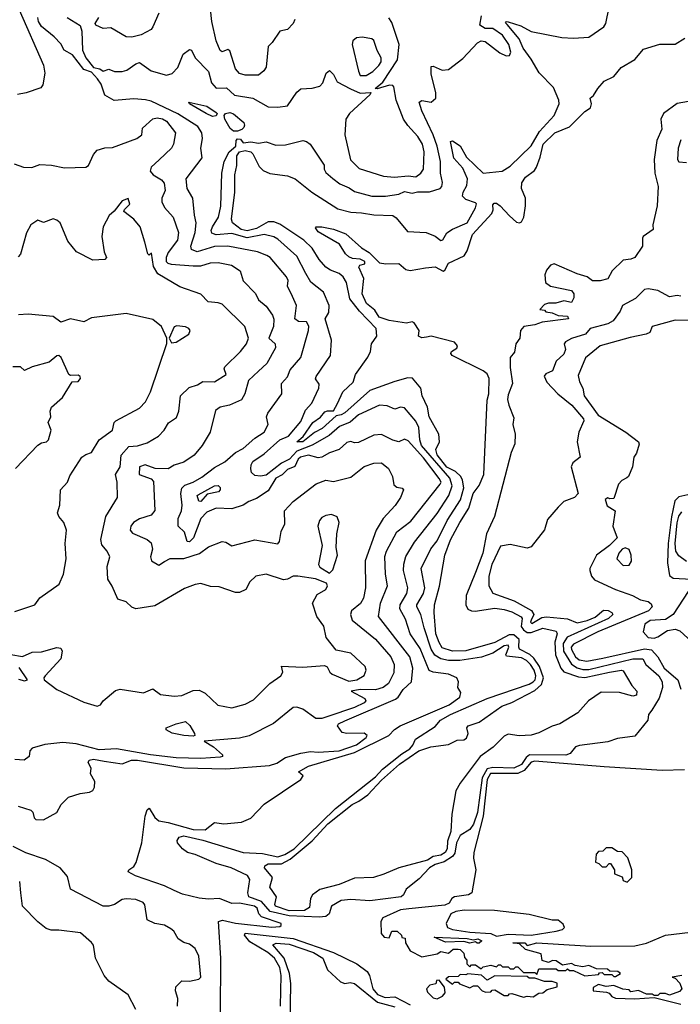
# Model space of a CAD drawing. Extents: x 1552033 to 1694788, y 811965 to 917215.
# Tile 189 of 256: x 1637771 to 1641212, y 854054 to 859184. Entities that reach past the tile are written whole.
import ezdxf

# ---------------------------------------------------------------- set-up
doc = ezdxf.new("R2010")
doc.units = 0

msp = doc.modelspace()

# ---------------------------------------------------------------- linework, layer by layer
at = {"layer": '0CON20XD'}
for points in [[(1639204.6, 859185.4), (1639195.6, 859165), (1639165, 859133.5), (1639125, 859124.3), (1639085.3, 859064.7), (1639064.3, 859045), (1639055, 858936.7), (1639043, 858917), (1639015, 858894.5), (1638945, 858894.7), (1638915, 858903.6), (1638895, 858928.9), (1638865, 859022.2), (1638855, 859029.4), (1638825, 859016), (1638815, 859024.2), (1638794.1, 859074.1), (1638772.1, 859175), (1638757.3, 859305)], [(1637767.6, 859235), (1637895, 858948), (1637901.1, 858905), (1637891.5, 858845), (1637881.3, 858828.7), (1637805, 858802.5), (1637760, 858795)], [(1638495, 859218.8), (1638465, 859147.5), (1638455, 859132.9), (1638403.8, 859105), (1638355, 859092.4), (1638325.2, 859095.2), (1638245, 859142.5), (1638205, 859137.5), (1638168, 859155), (1638163.5, 859165), (1638183.5, 859195)], [(1639365, 854512.3), (1639331.2, 854508.8), (1639175, 854515.3), (1639075, 854538.1), (1639029.9, 854589.9), (1638964.8, 854615), (1638959.3, 854635), (1638970, 854705), (1638958, 854725), (1638872.7, 854765), (1638795, 854788.1), (1638685, 854835.1), (1638645, 854846.1), (1638618.3, 854865), (1638593.4, 854895), (1638591.9, 854908.1), (1638601.8, 854925), (1638625, 854933), (1638725, 854908.9), (1638935, 854844.8), (1639035, 854839.9), (1639115, 854823.6), (1639151.5, 854835), (1639200, 854865), (1639415, 855073.8), (1639625, 855239.9), (1639660.2, 855279.8), (1639760.8, 855359.2), (1639802.8, 855385), (1639819.3, 855405), (1639832, 855435), (1639935, 855501.8), (1639962.2, 855535), (1640015.5, 855565), (1640205, 855646.8), (1640425, 855721.7), (1640446.1, 855733.9), (1640455.8, 855745), (1640459.5, 855765), (1640450.6, 855795), (1640431.6, 855825), (1640411.6, 855845), (1640385, 855859.1), (1640307.4, 855867.4), (1640302.9, 855875), (1640317.9, 855915), (1640315, 855925.8), (1640295, 855922.8), (1640236.1, 855883.9), (1640176.8, 855863.2), (1640063.7, 855846.3), (1640005, 855846.3), (1639963.7, 855853.7), (1639932.9, 855872.9), (1639914.2, 855904.2), (1639877.3, 856015), (1639861.2, 856085), (1639840, 856125), (1639839.5, 856135), (1639873.5, 856195), (1639881.3, 856225), (1639861.6, 856325), (1639913.1, 856426.9), (1639945, 856468.5), (1639998.1, 856575), (1640066.7, 856683.3), (1640084, 856745), (1640077.9, 856785), (1640068.1, 856805), (1640040.5, 856830.5), (1639995, 856852.6), (1639945, 856917.7), (1639937.8, 856945), (1639957.7, 856985), (1639954.4, 857025), (1639903.5, 857115), (1639894.6, 857165), (1639866.7, 857225), (1639859.6, 857265), (1639817, 857317), (1639792.1, 857317.9), (1639725, 857299.4), (1639595, 857252.2), (1639465, 857136.7), (1639445, 857125.7), (1639419, 857121), (1639345.9, 857055), (1639306, 857034), (1639245, 856984.6), (1639213.9, 856985), (1639247.2, 857012.8), (1639298.4, 857085), (1639337.1, 857112.9), (1639359.5, 857140.5), (1639375, 857146.8), (1639405, 857146.6), (1639426, 857184), (1639454.7, 857245.3), (1639507.1, 857295), (1639520, 857335), (1639584.5, 857425.5), (1639598.6, 857455), (1639604.2, 857495), (1639632, 857535), (1639628.5, 857575), (1639540.3, 857665), (1639490.6, 857730.6), (1639472.4, 857815), (1639455, 857844.6), (1639435, 857861.4), (1639389, 857879), (1639366.2, 857895), (1639331.2, 857935), (1639294, 857994), (1639251.6, 858035), (1639125, 858118.2), (1639095, 858131.8), (1639065, 858131), (1639005, 858096.8), (1638955, 858083.8), (1638925, 858090.8), (1638879.2, 858125), (1638873.6, 858145), (1638891.1, 858285), (1638890.6, 858375), (1638901.3, 858425), (1638902.4, 858475), (1638915, 858495.3), (1638945, 858503.3), (1638975, 858495.5), (1638985, 858485.3), (1639018.5, 858418.5), (1639038.2, 858398.2), (1639073.5, 858383.5), (1639165, 858370.1), (1639205.4, 858355), (1639292.5, 858285), (1639428.4, 858198.4), (1639495, 858180.5), (1639551.7, 858178.3), (1639615, 858166.6), (1639714.3, 858164.3), (1639732.4, 858152.4), (1639790.5, 858080.5), (1639887.5, 858075), (1639935.7, 858055.7), (1639965, 858033.8), (1639975, 858037.5), (1639995, 858073.3), (1640025, 858093.3), (1640102.5, 858125), (1640145.7, 858204.3), (1640150, 858225), (1640145, 858230), (1640095, 858247.5), (1640077.5, 858265), (1640080, 858285), (1640100.6, 858319.4), (1640104.2, 858355), (1640079.8, 858409.8), (1640032.7, 858462.7), (1640015, 858548.8), (1640025, 858553.3), (1640065, 858527.1), (1640097.9, 858467.9), (1640185, 858383.8), (1640284.5, 858395.5), (1640325, 858421.1), (1640435, 858526.5), (1640478.5, 858601.5), (1640554.1, 858685), (1640581.1, 858745), (1640579.2, 858765), (1640550.9, 858830.9), (1640477.1, 858907.1), (1640435, 858978.9), (1640393.5, 859035), (1640373.2, 859085), (1640309.8, 859159.8), (1640301.8, 859168.2), (1640305.8, 859174.2), (1640315, 859173.6), (1640382.1, 859152.1), (1640435, 859123.1), (1640595, 859091.5), (1640655, 859088.1), (1640735, 859093.1), (1640813.2, 859146.8), (1640824.2, 859165), (1640840.8, 859249.2)], [(1637763.3, 855086.7), (1637829.5, 855065), (1637840, 855055), (1637846.5, 855026.5), (1637855, 855017.1), (1637895, 855016.2), (1637965, 855053.8), (1637986.2, 855095), (1638025, 855133.3), (1638085, 855153.3), (1638135, 855160), (1638151.2, 855168.8), (1638160, 855185), (1638162.5, 855215), (1638140, 855255), (1638143.3, 855285), (1638126.7, 855315), (1638133.3, 855326.7), (1638155, 855331.8), (1638210.7, 855320.7), (1638305, 855306.8), (1638353.5, 855326.5), (1638385, 855327.2), (1638625, 855286.1), (1638845, 855281.8), (1639072.3, 855297.7), (1639109.4, 855310.6), (1639155, 855340), (1639235, 855362.3), (1639285, 855371.5), (1639325, 855368.1), (1639435, 855374.7), (1639525, 855406), (1639575.9, 855445), (1639580.5, 855455), (1639565, 855466.6), (1639474.6, 855464.6), (1639450.8, 855470.8), (1639426.7, 855505), (1639431.4, 855515), (1639465, 855530.9), (1639728.9, 855645), (1639741.9, 855655), (1639768, 855695), (1639810.9, 855735), (1639818.5, 855805), (1639802.9, 855865), (1639640, 856075), (1639650, 856145), (1639686, 856235), (1639676.6, 856295), (1639672.4, 856387.6), (1639681.2, 856415), (1639734.5, 856515.5), (1639809, 856571), (1639961.5, 856765), (1639966.5, 856775), (1639955.6, 856794.4), (1639875, 856902), (1639795, 856990), (1639775, 856998.6), (1639745, 856984.5), (1639715, 856992.7), (1639655, 857022.2), (1639615, 857019.8), (1639535, 856981.8), (1639515, 856980), (1639495, 856986.2), (1639475, 856982), (1639435.7, 856944.3), (1639385, 856928.3), (1639344.8, 856905.2), (1639325, 856902.1), (1639275, 856914.8), (1639232.8, 856905), (1639221.5, 856895), (1639204.2, 856855.8), (1639165, 856840.9), (1639137.9, 856812.1), (1639105, 856796.2), (1639065, 856729.6), (1639005, 856689.2), (1638965, 856674.6), (1638934.4, 856655.6), (1638875, 856636.1), (1638795, 856640), (1638745, 856618.7), (1638714.2, 856585), (1638675.3, 856485), (1638655.8, 856464.2), (1638642.5, 856465), (1638629.3, 856515), (1638596.2, 856546.2), (1638596.6, 856585), (1638613.8, 856625), (1638617.9, 856655), (1638609.6, 856715), (1638616, 856744), (1638631.4, 856758.6), (1638675, 856775.2), (1638719, 856801), (1638785, 856851.4), (1638839.5, 856880.5), (1638895, 856930), (1638935, 856950.4), (1638995, 857003.2), (1639044.6, 857035), (1639065.6, 857075.6), (1639057.1, 857115), (1639063.4, 857135), (1639136.6, 857235), (1639135, 857288.8), (1639166.5, 857323.5), (1639180.1, 857359.9), (1639234.7, 857425), (1639275.2, 857564.8), (1639276.6, 857586.6), (1639265, 857610.4), (1639222.4, 857612.4), (1639203.6, 857625), (1639212.4, 857695), (1639191.5, 857741.5), (1639166.4, 857795), (1639168.9, 857825), (1639160.8, 857845), (1639075, 857944.5), (1639058.6, 857955), (1639010, 857975), (1638855, 858004.1), (1638785, 858001.7), (1638695.3, 857975.3), (1638666.4, 857986.4), (1638662.1, 858005), (1638684.8, 858075), (1638690, 858125), (1638680.8, 858165), (1638673.4, 858255), (1638643.8, 858305), (1638638.5, 858355), (1638721.5, 858465), (1638714.4, 858515), (1638723.8, 858565), (1638720, 858595), (1638698.3, 858628.3), (1638595, 858693.2), (1638455, 858759.3), (1638426.7, 858766.7), (1638365, 858772.1), (1638262.5, 858762.5), (1638215, 858790), (1638195, 858847.5), (1638176, 858876), (1638145, 858911.5), (1638104.1, 858924.1), (1638045, 859001.1), (1638002.2, 859025), (1637985, 859058), (1637950.5, 859095), (1637885, 859149.3), (1637868.3, 859175), (1637864.8, 859195.2)], [(1638018, 859195), (1638085, 859154.3), (1638094.1, 859124.1), (1638097.7, 859025), (1638115, 858985.7), (1638155, 858935.4), (1638188, 858928), (1638205, 858916.7), (1638235, 858926.7), (1638264.3, 858914.3), (1638305, 858914.3), (1638329.1, 858920.9), (1638375, 858954), (1638395, 858960.8), (1638455, 858918.1)], [(1638455, 858918.1), (1638535, 858895.6), (1638565, 858903.1), (1638595, 858934.2), (1638622.2, 859005), (1638655, 859028.1), (1638665, 859025.7), (1638685.4, 858985.4), (1638755, 858914.5), (1638770.4, 858855), (1638795, 858827.3), (1638848.7, 858828.7), (1638890.5, 858790.5), (1638985.6, 858774.4), (1639065, 858730.6), (1639115, 858727.6), (1639165, 858735.6), (1639215, 858806.5), (1639235, 858823.6), (1639295, 858827.5), (1639335, 858837.8), (1639349.1, 858855), (1639366.9, 858905), (1639385, 858919.2), (1639405, 858898), (1639425, 858860.8), (1639493.3, 858823.3), (1639545, 858801.5), (1639600, 858805), (1639596.2, 858795), (1639489.2, 858695), (1639468.9, 858665), (1639463.7, 858583.7), (1639494.1, 858454.1), (1639539.5, 858409.5), (1639665, 858368.3), (1639723.2, 858363.2), (1639795, 858370.4), (1639835, 858365.6), (1639861.2, 858385), (1639874.1, 858405), (1639877.6, 858495), (1639868.4, 858535), (1639845, 858576.1), (1639792, 858632), (1639770.6, 858665), (1639732.3, 858765), (1639719.2, 858835), (1639715, 858841.2), (1639696.4, 858843.6), (1639633.6, 858823.6), (1639622.5, 858825), (1639662.2, 858857.8), (1639739.4, 858975), (1639748.1, 859055), (1639709.6, 859169.6), (1639693.2, 859193.2)], [(1639402.5, 858357.5), (1639438.5, 858328.5), (1639487.4, 858307.4), (1639515, 858288.4), (1639605, 858265.3), (1639675.8, 858264.2), (1639745, 858275.6), (1639775, 858288.5), (1639815, 858280), (1639843.2, 858286.8), (1639905, 858287.2), (1639960.9, 858305), (1639970, 858315), (1639973, 858335), (1639962.2, 858385), (1639963, 858445), (1639945.5, 858525), (1639925, 858583.8), (1639865, 858708.9), (1639850.8, 858755), (1639865, 858763.8), (1639915, 858754.4), (1639938.1, 858775), (1639937.9, 858805), (1639915, 858900), (1639915, 858940), (1639925, 858942.5), (1639971.3, 858921.3), (1640005, 858924.7), (1640078.3, 858981.7), (1640155, 859063.8), (1640175, 859074.6), (1640195, 859070.7), (1640271.8, 859011.9), (1640305, 858995.9), (1640323, 858997), (1640329.3, 859015), (1640319.5, 859055), (1640285, 859102.6), (1640235, 859138.1), (1640195, 859137.9), (1640168.5, 859155), (1640176.5, 859205)], [(1639175, 854540.9), (1639103.9, 854565), (1639099.4, 854575), (1639108, 854615), (1639073.5, 854665), (1639088.4, 854715), (1639045.8, 854765), (1639047.5, 854775), (1639065, 854786.1), (1639134.2, 854785.8), (1639180, 854809.9), (1639293.5, 854906.5), (1639375.2, 854995), (1639502.5, 855095), (1639537.7, 855112.3), (1639584, 855146), (1639655, 855221.7), (1639749.6, 855305), (1639849.1, 855375), (1639912.2, 855395), (1640005, 855407.8), (1640049.9, 855430.1), (1640085, 855431.9), (1640098.5, 855441.5), (1640106.6, 855465), (1640100.6, 855495), (1640106.2, 855505), (1640165, 855524.4), (1640283.1, 855606.9), (1640335, 855626.6), (1640455, 855689.1), (1640489.6, 855720.4), (1640499.8, 855755), (1640478.7, 855815), (1640448.3, 855858.3), (1640427.7, 855877.7), (1640375, 855905.3), (1640370, 855915), (1640373.1, 855955), (1640345, 855979.9), (1640320.7, 855979.3), (1640245, 855939.5), (1640095, 855896.6), (1640025, 855894.6), (1639972.2, 855912.2), (1639955, 855938.9), (1639939.3, 855985), (1639929.7, 856095), (1639931.2, 856135), (1639957.7, 856232.3), (1639984.8, 856395), (1640015, 856474.6), (1640062.7, 856565), (1640110.9, 856639.1), (1640132.5, 856715), (1640163.5, 856756.5), (1640188.6, 856815), (1640205, 857202.5), (1640214.6, 857235), (1640217, 857315), (1640205, 857338.9), (1640185.8, 857355), (1640023.3, 857435), (1640016.8, 857445), (1640019.6, 857455), (1640047.2, 857472.8), (1640051.1, 857485), (1640035, 857504.6), (1639915, 857535.3), (1639890.3, 857529.7), (1639865, 857527.3), (1639848.9, 857535), (1639851.9, 857565), (1639825, 857605.4), (1639815, 857609.3), (1639785, 857603.8), (1639695, 857616.3), (1639643.4, 857635), (1639620.8, 857670.7), (1639577, 857705), (1639554.8, 857755), (1639563.6, 857835), (1639537.5, 857895), (1639543.3, 857905), (1639568.3, 857911.7), (1639568.5, 857925), (1639545, 857937.1), (1639505, 857940), (1639485, 857948.6), (1639468, 857965), (1639436.7, 858015), (1639325, 858078.8), (1639310.9, 858099.1), (1639314.5, 858105.5), (1639345, 858104.5), (1639405, 858092.2), (1639468.9, 858068.9), (1639550.6, 857995), (1639591.3, 857971.3), (1639645, 857917.8), (1639677.9, 857912.1), (1639745, 857914.4), (1639783, 857883), (1639805, 857876.9), (1639885, 857891.7), (1639935, 857896.6), (1639975.9, 857874.1), (1639985, 857878.9), (1640005.3, 857915), (1640085.6, 857954.4), (1640101, 857979), (1640129.4, 858065), (1640230, 858175), (1640236.6, 858193.4), (1640235, 858218.8), (1640242, 858228), (1640255, 858227.5), (1640273.8, 858215), (1640321.5, 858161.5), (1640359.4, 858129.4), (1640375, 858125.4), (1640385, 858130.9), (1640396, 858155), (1640406.2, 858215), (1640404.9, 858255), (1640384.8, 858305.2), (1640386.6, 858333.4), (1640405, 858362.9), (1640451.8, 858398.2), (1640463.5, 858415), (1640482.6, 858467.4), (1640497.2, 858535), (1640558.7, 858595), (1640634.1, 858625.9), (1640714.6, 858705.4), (1640744.4, 858725), (1640749.5, 858745), (1640742.5, 858775), (1640760.2, 858789.8), (1640782.2, 858825), (1640815, 858864.5), (1640865, 858888.5), (1640904.6, 858935), (1640975, 858976.2), (1641019.9, 859030.1), (1641105, 859056.9), (1641185, 859055.8), (1641235, 859088)], [(1639545, 858892.9), (1639575, 858892.9), (1639610, 858915), (1639640.9, 858945), (1639653.5, 858965), (1639654.4, 858985), (1639633.2, 859023.2), (1639615.6, 859075), (1639605, 859084.3), (1639555, 859092.9), (1639525, 859090), (1639506, 859074), (1639503.3, 859055), (1639535.4, 858915.4), (1639545, 858892.9)], [(1638775, 858679.4), (1638742.5, 858695), (1638655.7, 858745), (1638652.5, 858755), (1638745, 858732.7), (1638795, 858701.2), (1638799.6, 858695), (1638795, 858682.6), (1638775, 858679.4)], [(1641255, 858758.7), (1641195, 858747.8), (1641124.5, 858695), (1641109.7, 858665), (1641115, 858613.3), (1641090.5, 858555), (1641075.3, 858455), (1641079.5, 858385), (1641096.2, 858315), (1641090.8, 858215), (1641068.6, 858115), (1641069.7, 858090.3), (1641019.2, 858055), (1641014.2, 858045), (1641014.4, 858005), (1640975.7, 857945), (1640955, 857935.8), (1640915, 857931.2), (1640857.5, 857875), (1640835, 857833.3), (1640795, 857823.8), (1640755, 857824), (1640727.5, 857845), (1640675, 857859.2), (1640555, 857912.5), (1640535, 857906), (1640515, 857880), (1640506, 857855), (1640510, 857815), (1640535, 857796.2), (1640645, 857772.5), (1640657.5, 857755), (1640657.5, 857735), (1640645, 857710), (1640605, 857720), (1640563, 857707), (1640525, 857707.5), (1640505, 857700), (1640480, 857675), (1640505, 857670), (1640511.7, 857661.7), (1640545, 857657.5), (1640575, 857642.5), (1640625, 857640), (1640630, 857625), (1640492.3, 857607.7), (1640455, 857593.6), (1640397.5, 857585), (1640380, 857565), (1640376.2, 857525), (1640355.5, 857494.5), (1640347.6, 857452.4), (1640325.4, 857424.6), (1640325, 857372.5), (1640338.1, 857288.1), (1640315, 857230.5), (1640312.2, 857205), (1640317.9, 857175), (1640345, 857110), (1640340, 857075), (1640351.9, 857025), (1640349.5, 856975), (1640330.7, 856929.3), (1640244.4, 856595), (1640202.1, 856505), (1640183.9, 856405), (1640145, 856304.5), (1640096.4, 856185), (1640094.1, 856135), (1640105, 856112.7), (1640123.7, 856103.7), (1640142.8, 856102.8), (1640245, 856117.6), (1640295, 856111.9), (1640335, 856098.5), (1640382.8, 856072.8), (1640387.7, 856065), (1640383.1, 856023.1), (1640395.5, 856005.5), (1640415, 855992.3), (1640435, 855991.4), (1640495, 856014.4), (1640565, 855997.7), (1640570.3, 855985), (1640558.8, 855941.2), (1640561.5, 855875), (1640589, 855805), (1640605.9, 855785.9), (1640680.8, 855760.8), (1640715, 855757.5), (1640843.1, 855785), (1640905, 855795.2), (1640915, 855791.5), (1640960, 855715), (1640985.4, 855685), (1640984.3, 855665), (1640965, 855659.4), (1640895, 855678.5), (1640798.9, 855681.1), (1640733.9, 855636.1), (1640677.7, 855572.3), (1640585, 855514.9), (1640545, 855503.8), (1640475, 855469.5), (1640435, 855457.2), (1640373.3, 855453.3), (1640315, 855461.6), (1640295, 855452.1), (1640236.5, 855393.5), (1640170.2, 855345), (1640065, 855206.8), (1640043.4, 855166.6), (1640021.7, 855045), (1640015.9, 854955), (1639999.8, 854905), (1639997.2, 854865), (1639987.1, 854845), (1639965, 854831), (1639925, 854824.6), (1639894.6, 854805), (1639745, 854765.3), (1639668.3, 854731.7), (1639614.3, 854715.7), (1639515, 854712), (1639435, 854678.3), (1639335, 854652.3), (1639295.3, 854625), (1639285.8, 854605), (1639280.6, 854559.4), (1639255, 854543.5), (1639175, 854540.9)], [(1638885, 858603.2), (1638866.4, 858616.4), (1638839.4, 858665), (1638835.4, 858685), (1638842.5, 858695), (1638865, 858700.4), (1638884.1, 858694.1), (1638937.6, 858647.6), (1638942.1, 858635), (1638938.2, 858621.8), (1638928.3, 858611.7), (1638905, 858603.6), (1638885, 858603.2)], [(1637742.7, 858432.7), (1637790, 858415), (1637834.2, 858414.2), (1637875, 858429.4), (1637935.7, 858425.7), (1638005, 858412.5), (1638115, 858415.7), (1638129.4, 858425), (1638155, 858482), (1638175, 858504.2), (1638215, 858515.6), (1638255, 858517.5), (1638381.2, 858565), (1638406.2, 858585), (1638410.3, 858619.7), (1638465, 858668.4), (1638487.7, 858672.3), (1638515, 858667.7), (1638535, 858655.2), (1638582.2, 858595), (1638572.5, 858535), (1638562.2, 858515), (1638496.6, 858453.4), (1638455.7, 858415), (1638450, 858395), (1638465.7, 858375.7), (1638509.3, 858349.3), (1638522.6, 858332.6), (1638529.3, 858295), (1638511, 858255), (1638510.4, 858235), (1638525, 858206.2), (1638570, 858155), (1638598.4, 858075), (1638592.8, 858035), (1638545, 857971.5), (1638533, 857945), (1638533.1, 857925), (1638541.8, 857915), (1638559.8, 857909.8), (1638675, 857901.9), (1638715, 857902.2), (1638765, 857916.9), (1638805, 857919.4), (1638874.7, 857904.7), (1638918.9, 857875), (1638934.1, 857824.1), (1638998.3, 857758.3), (1639015, 857724.4), (1639055, 857692.2), (1639086.8, 857645), (1639093.9, 857623.9), (1639092.9, 857585), (1639068.8, 857525), (1639100.9, 857495), (1639103.8, 857475), (1639057.8, 857392.2), (1639015, 857352.9), (1638962.7, 857305), (1638944.4, 857235), (1638925.9, 857204.1), (1638864.4, 857175.6), (1638815.2, 857164.8), (1638791.2, 857148.8), (1638763.1, 857035), (1638720.6, 856965), (1638680, 856915), (1638625, 856879.2), (1638576.1, 856863.9), (1638545, 856844.3), (1638475.7, 856845.7), (1638425, 856864.3), (1638394.3, 856855), (1638393.5, 856815), (1638455, 856791.8), (1638467.7, 856777.7), (1638475, 856626.7), (1638455, 856603.4), (1638395, 856583.2), (1638364.4, 856565), (1638348.9, 856545), (1638345.7, 856525), (1638358.2, 856508.2), (1638435, 856476.2), (1638455, 856458.1), (1638462.1, 856425), (1638452.5, 856385), (1638458, 856365), (1638495, 856341.9), (1638525, 856361.1), (1638555, 856376.4), (1638625, 856377.4), (1638707.1, 856402.9), (1638755, 856437.3), (1638825, 856465.6), (1638845, 856462.9), (1638875, 856443.1), (1638995, 856474.4), (1639115, 856453.1), (1639124.6, 856465.4), (1639132.6, 856517.4), (1639151.7, 856558.3), (1639150.4, 856625), (1639195, 856674.1), (1639314.5, 856765.5), (1639365, 856784.7), (1639405, 856778.5), (1639495, 856800.5), (1639565, 856856.1), (1639615, 856874.4), (1639655, 856875.6), (1639691.9, 856845), (1639712.2, 856805), (1639720.4, 856760.4), (1639735, 856748.1), (1639763, 856743), (1639770.8, 856735), (1639755.2, 856694.8), (1639727.5, 856652.5), (1639664.3, 856585.7), (1639628.5, 856525), (1639570.7, 856365), (1639571.8, 856225), (1639561.1, 856171.1), (1639546.6, 856143.4), (1639498.9, 856105), (1639493.1, 856085), (1639502.3, 856055), (1639625, 855955.9), (1639704.1, 855865), (1639721.4, 855825), (1639719, 855781), (1639692.2, 855725), (1639663.9, 855705), (1639625, 855693), (1639545.1, 855694.9), (1639497.9, 855685), (1639568.2, 855648.2), (1639573.9, 855635), (1639565.7, 855625), (1639515, 855600.8), (1639376.4, 855553.6), (1639344.1, 855544.1), (1639313.5, 855543.5), (1639245, 855592.9), (1639215, 855602.5), (1639195, 855601.1), (1639092.3, 855517.7), (1638966.3, 855453.7), (1638915, 855441.6), (1638732.5, 855425), (1638780, 855395), (1638827.5, 855355), (1638827.5, 855345), (1638815, 855342.2), (1638715, 855335.6), (1638585, 855339.3), (1638451.4, 855355), (1638275, 855385.3), (1638185, 855379.8), (1638065, 855411.4), (1637995, 855418.4), (1637902.5, 855407.5), (1637835, 855389.1), (1637824.3, 855375), (1637820.6, 855345), (1637794.1, 855325.9), (1637745, 855329.8)], [(1638816.5, 854003.5), (1638818.3, 854295), (1638806.9, 854485), (1638828, 854492), (1638895, 854476.4), (1639085, 854456.9), (1639125, 854460), (1639132.5, 854465), (1639132.5, 854475), (1639031, 854511), (1639016.1, 854526.1), (1639007, 854555), (1638994.4, 854565), (1638915, 854580.6), (1638875, 854579.8), (1638812, 854605), (1638755, 854601.9), (1638705, 854607.2), (1638618.5, 854628.5), (1638575, 854647), (1638525, 854671.3), (1638374, 854724), (1638336.2, 854745), (1638338.8, 854755), (1638365, 854772.9), (1638376.8, 854793.2), (1638406.9, 854895), (1638425, 855034.4), (1638435, 855066.9), (1638445, 855076.9), (1638475, 855027.5), (1638495, 855010), (1638545, 855002.4), (1638674.6, 854965.4), (1638737.3, 854962.7), (1638785, 855001.2), (1638835, 854994.2), (1638926.2, 855003.8), (1638975.5, 855024.5), (1639045, 855097.5), (1639236, 855225), (1639247.5, 855245), (1639222.5, 855265), (1639275, 855295.3), (1639515, 855367.1), (1639694.1, 855455), (1639724, 855486), (1639753.2, 855505), (1640007.3, 855615), (1640063.3, 855655), (1640068.3, 855678.3), (1640053.3, 855705), (1640056, 855735), (1640047.1, 855755), (1640003.8, 855773.8), (1639924.8, 855784.8), (1639903.2, 855793.2), (1639857.4, 855907.4), (1639804, 855985), (1639781.3, 856061.3), (1639750.9, 856115), (1639753.3, 856135), (1639788, 856195), (1639792.9, 856225), (1639770.7, 856315), (1639772.1, 856347.9), (1639782.9, 856387.1), (1639827.5, 856462.5), (1639945, 856611.6), (1640005.6, 856705), (1640024.3, 856755), (1640011.3, 856795), (1639864.2, 856965), (1639854.5, 856995), (1639850.3, 857060.3), (1639835, 857091.8), (1639775, 857162.7), (1639755, 857165.7), (1639724.7, 857154.7), (1639685, 857173.2), (1639645, 857175.8), (1639535, 857126.1), (1639492.4, 857087.6), (1639437.5, 857065), (1639382.8, 857017.2), (1639295, 856967.6), (1639214.1, 856936), (1639175.9, 856894.1), (1639135, 856873.6), (1639055, 856811.9), (1639025, 856806.2), (1638995, 856809.4), (1638978.7, 856825), (1638975.3, 856844.7), (1638976.2, 856865), (1638985, 856882), (1639045, 856921.7), (1639126.7, 856995), (1639170.2, 857015), (1639235, 857090.3), (1639260.1, 857149.9), (1639292.9, 857187.1), (1639328.6, 857265), (1639330, 857285), (1639312.4, 857312.4), (1639315.5, 857325), (1639389.1, 857435), (1639394.7, 857515), (1639362.7, 857625), (1639381.9, 857658.1), (1639382.9, 857695), (1639354.1, 857765), (1639286.6, 857816.5), (1639261.2, 857861.2), (1639215, 857951.5), (1639115, 858041.2), (1639095, 858052.4), (1639045, 858064.8), (1638955, 858047), (1638875, 858070), (1638793.5, 858063.5), (1638771.3, 858071.3), (1638768.6, 858085), (1638775.2, 858105), (1638807.1, 858155), (1638818.1, 858211.9), (1638824, 858385), (1638835.9, 858445), (1638861.6, 858495), (1638897.5, 858525), (1638897.9, 858555), (1638905, 858562.7), (1638920.9, 858560.9), (1638935, 858542.1), (1638975, 858548.1), (1639015, 858541.2), (1639055, 858546.9), (1639105, 858530), (1639155, 858532.5), (1639245, 858554.2), (1639265, 858549.2), (1639283.8, 858535), (1639356.1, 858426.1), (1639356.7, 858405), (1639365, 858387.5), (1639402.5, 858357.5)], [(1641215, 858558), (1641200, 858515), (1641197.5, 858455), (1641205, 858444.3), (1641245, 858440)], [(1637725, 855876), (1637785, 855865.7), (1637835, 855889.2), (1637885, 855890), (1637963.6, 855913.6), (1637985, 855910), (1637992, 855895), (1637985.7, 855855), (1637904, 855765), (1637896.2, 855755), (1637898, 855745), (1637963.8, 855693.8), (1638105, 855628.1), (1638175, 855607.1), (1638191.4, 855615), (1638205.6, 855635), (1638270.4, 855689.6), (1638295, 855696.9), (1638415, 855677.3), (1638465, 855698.5), (1638505, 855667.8), (1638575, 855659.5), (1638615, 855663.6), (1638675, 855688.8), (1638705, 855691.2), (1638736.2, 855676.2), (1638802.6, 855612.6), (1638875, 855599.4), (1638945, 855618.5), (1638989.2, 855640.8), (1639074.2, 855725.8), (1639131.4, 855765), (1639141.4, 855785), (1639135, 855815.6), (1639245, 855810), (1639359.2, 855819.2), (1639372, 855812), (1639386.2, 855785), (1639398.8, 855775), (1639485, 855738.2), (1639526.2, 855745), (1639565, 855768), (1639575.6, 855795.6), (1639571.2, 855815), (1639495, 855884.2), (1639418.8, 855898.8), (1639366.7, 855965), (1639354.4, 856025), (1639319.4, 856075), (1639296, 856145), (1639320.9, 856189.1), (1639365, 856216.2), (1639374, 856235), (1639368.6, 856248.6), (1639311.4, 856271.4), (1639220, 856285), (1639195, 856284.2), (1639165, 856268.6), (1639145, 856265.6), (1639055, 856295.3), (1639000.8, 856285), (1638968.9, 856255), (1638949.4, 856215), (1638915, 856199.5), (1638895, 856199.5), (1638809.6, 856229.6), (1638765, 856231.1), (1638715, 856247.5), (1638685, 856242.1), (1638629.8, 856220.2), (1638475, 856130.5), (1638375, 856114.7), (1638355, 856123.9), (1638325, 856150.4), (1638281.4, 856165), (1638252.6, 856232.6), (1638229.3, 856269.3), (1638227.3, 856335), (1638240, 856385), (1638226, 856415), (1638198, 856448), (1638193.9, 856476.1), (1638219.2, 856595), (1638280.4, 856695), (1638278.7, 856775), (1638270.6, 856815), (1638294, 856855), (1638298.8, 856915), (1638340.1, 856959.9), (1638385, 856964.8), (1638435, 856979.5), (1638493.6, 857015), (1638522.5, 857045), (1638546.5, 857083.5), (1638588.3, 857111.7), (1638599.3, 857145), (1638608.5, 857225), (1638652.8, 857267.3), (1638697.6, 857282.4), (1638725, 857299.1), (1638785, 857298), (1638846, 857335), (1638836.2, 857365), (1638839.2, 857375), (1638921.2, 857455), (1638952.8, 857495), (1638963.5, 857525), (1638943.1, 857585), (1638825, 857701.5), (1638805, 857709.4), (1638753.4, 857713.4), (1638713.8, 857753.8), (1638605, 857791.8), (1638490.7, 857860.7), (1638468.3, 857898.3), (1638457, 857967), (1638445, 857957.5), (1638437.5, 857965), (1638421.8, 858025), (1638398.5, 858105), (1638365.6, 858145), (1638313.8, 858185), (1638316.2, 858195), (1638345, 858222.5), (1638335, 858252.5), (1638305, 858240), (1638263.3, 858186.7), (1638236.9, 858163.1), (1638205.4, 858105), (1638198, 858055), (1638210, 857975), (1638223.3, 857945), (1638215, 857934.2), (1638151.7, 857931.7), (1638066, 857975), (1638020.7, 858030.7), (1637980.8, 858125), (1637965, 858140), (1637945, 858147.1), (1637895, 858128.1), (1637865, 858140), (1637829.2, 858115), (1637806, 858074), (1637775, 857962.5), (1637762, 857948)], [(1641215, 857743.3), (1641195, 857746.8), (1641155, 857739.6), (1641095, 857773.8), (1641045, 857781.9), (1641025, 857778.1), (1640978.9, 857731.1), (1640910.5, 857695), (1640898.5, 857665), (1640862.9, 857615), (1640835, 857600.3), (1640742.9, 857575), (1640718, 857545), (1640645, 857522.5), (1640614.5, 857505), (1640606.5, 857495), (1640613.5, 857465), (1640605, 857440.8), (1640565.7, 857405), (1640545.7, 857354.3), (1640511.7, 857338.3), (1640503.5, 857326.5), (1640516.1, 857295), (1640574.1, 857234.1), (1640647.1, 857175), (1640707.7, 857105), (1640710, 857095), (1640682.5, 857035), (1640674, 856985), (1640690, 856905), (1640652.5, 856875), (1640643.8, 856855), (1640680, 856715), (1640661.2, 856695), (1640605.5, 856674.5), (1640575, 856643.8), (1640520.5, 856579.5), (1640505, 856525.6), (1640435, 856438), (1640415, 856430), (1640325, 856449.7), (1640275, 856441.9), (1640230.1, 856345), (1640214.6, 856285.4), (1640214.7, 856235), (1640235.8, 856195.8), (1640346.7, 856156.7), (1640436.2, 856106.2), (1640448.8, 856085), (1640434.7, 856055.3), (1640431.6, 856045), (1640437.8, 856037.8), (1640491, 856069), (1640515, 856073.8), (1640625, 856062.1), (1640675, 856042.6), (1640726.2, 856053.8), (1640768.4, 856071.6), (1640811.8, 856108.2), (1640835.6, 856105.6), (1640855.3, 856095.3), (1640860.5, 856085), (1640838.2, 856065), (1640623.4, 855966.6), (1640601.5, 855935), (1640604.3, 855894.3), (1640645.8, 855825.8), (1640675, 855807.2), (1640705, 855798), (1640735, 855799.3), (1640965, 855854.2), (1641016.5, 855855), (1641032.9, 855825), (1641099.7, 855765), (1641118.3, 855735), (1641118.8, 855705), (1641101.4, 855648.6), (1641063.6, 855586.4), (1641046.2, 855565), (1641043.3, 855535), (1640975, 855452), (1640885, 855439.4), (1640835, 855421.5), (1640687.3, 855402.7), (1640666, 855395), (1640638.9, 855361.1), (1640615, 855351.6), (1640426.1, 855353.9), (1640409.2, 855340.8), (1640385, 855303.3), (1640345, 855284.4), (1640235, 855288.9), (1640205, 855281.9), (1640179.2, 855235), (1640155, 855054.4), (1640135, 854992.1), (1640115, 854965.7), (1640065, 854934.2), (1640046.4, 854895), (1640037.6, 854842.4), (1640026.1, 854823.9), (1639982.6, 854797.4), (1639935, 854783.6), (1639904.7, 854765.3), (1639852.2, 854707.8), (1639784.2, 854655), (1639770, 854625), (1639758, 854615), (1639595, 854594.2), (1639495, 854600), (1639445, 854595.3), (1639395.6, 854565), (1639382.3, 854525), (1639365, 854512.3)], [(1637745, 856101.5), (1637850, 856135), (1637875, 856171.2), (1637976.9, 856243.1), (1637998.6, 856295), (1638013.5, 856375), (1638008.5, 856455), (1638014.4, 856525), (1638000, 856565), (1637974.2, 856595), (1637967.5, 856615), (1637980, 856655), (1637984.2, 856735), (1638019.2, 856775), (1638032.6, 856807.4), (1638094.4, 856905), (1638115, 856919.5), (1638145, 856929.4), (1638185.3, 856994.7), (1638254, 857045), (1638262.9, 857085), (1638271.4, 857095), (1638395, 857160.9), (1638426.3, 857193.6), (1638452, 857245), (1638537, 857497), (1638537.5, 857525), (1638510, 857585), (1638465, 857622.5), (1638325, 857653.3), (1638215, 857639.1), (1638145, 857631.2), (1638105, 857609.5), (1638035, 857626.2), (1637985, 857608.9), (1637945, 857638.2), (1637815, 857650.5), (1637765, 857647.1)], [(1638561.2, 857501.2), (1638585, 857504), (1638652.5, 857545), (1638658.8, 857565), (1638652.5, 857575), (1638635, 857583.8), (1638588.6, 857588.6), (1638575, 857584), (1638550, 857525), (1638561.2, 857501.2)], [(1641285, 857617), (1641185, 857618.1), (1641066, 857585), (1641052.5, 857555), (1641034.3, 857545), (1640951.3, 857528.7), (1640794.5, 857485), (1640717.4, 857422.6), (1640679.4, 857330.6), (1640687.4, 857297.4), (1640704.6, 857265), (1640710.4, 857225), (1640783.4, 857123.4), (1640927.8, 857035), (1640994.5, 856985), (1640997.4, 856972.6), (1640984.3, 856925.7), (1640969.2, 856905), (1640962.5, 856855), (1640942.5, 856805), (1640933, 856797)], [(1637749.2, 856845), (1637865, 856968), (1637885, 856980), (1637910, 856985), (1637921.4, 856995), (1637935.6, 857045), (1637918.8, 857085), (1637933.8, 857115), (1637930, 857145), (1637936.7, 857165), (1637994.1, 857215.9), (1638043.3, 857296.7), (1638075, 857298.8), (1638088, 857315), (1638086.2, 857325), (1638075, 857332), (1638035, 857330), (1638026.1, 857336.1), (1637986.1, 857425), (1637975, 857434.4), (1637965, 857432.9), (1637925, 857399.2), (1637835, 857376.2), (1637795, 857356.7), (1637775, 857376.2), (1637735, 857375.7)], [(1638715, 856673.6), (1638704.2, 856675), (1638695.5, 856705), (1638700.6, 856709.4), (1638785, 856755.7), (1638805, 856756.5), (1638815, 856746.9), (1638815.5, 856735), (1638805.6, 856725), (1638748.1, 856711.9), (1638715, 856673.6)], [(1640933, 856797), (1640907, 856783), (1640890, 856765), (1640865, 856690), (1640845, 856687.5), (1640835, 856692.5), (1640820, 856685), (1640830.7, 856650.7), (1640872.5, 856625), (1640860.8, 856545), (1640883.8, 856485), (1640842.5, 856445), (1640775.9, 856394.1), (1640740, 856325), (1640740, 856315), (1640748.9, 856285), (1640765, 856266.1), (1640874.2, 856215), (1640963.7, 856183.7), (1641005, 856162.2), (1641045, 856152.2), (1641060.3, 856140.2), (1641065.3, 856125), (1641045.4, 856105), (1640781.6, 855995), (1640655, 855931.1), (1640643.6, 855915), (1640645, 855902.2), (1640665.3, 855865), (1640685, 855849.4), (1640725, 855842.7), (1640807.8, 855857.8), (1641025, 855906.1), (1641061.7, 855901.7), (1641095.4, 855865.4), (1641127.2, 855805), (1641199, 855745), (1641215, 855695.6)], [(1641267.2, 856712.8), (1641205, 856699.1), (1641183.2, 856676.8), (1641166, 856594), (1641149.2, 856455), (1641145.1, 856355), (1641155, 856287.9), (1641175, 856275.3), (1641269.5, 856269.5)], [(1639385, 856300.8), (1639401.8, 856318.2), (1639426, 856395), (1639420, 856435), (1639422, 856505), (1639435.6, 856565), (1639425, 856593.8), (1639395, 856605.7), (1639365, 856600.8), (1639345, 856590), (1639332.5, 856575), (1639323.8, 856545), (1639345.7, 856445), (1639326.5, 856345), (1639335, 856331.9), (1639385, 856300.8)], [(1641245, 856360.8), (1641205, 856390.4), (1641187.8, 856415), (1641184.3, 856455), (1641195, 856563.3), (1641205, 856597.1), (1641220.4, 856619.6)], [(1640915, 856340.4), (1640945, 856341.9), (1640957.3, 856362.7), (1640956.5, 856395), (1640945, 856423.4), (1640925, 856431.7), (1640908.9, 856425), (1640891, 856405), (1640881.3, 856375), (1640915, 856340.4)], [(1641278.5, 856245), (1641175.3, 856084.7), (1641135, 856060), (1641055, 856053.9), (1641027.5, 856035), (1641018.8, 855995), (1641045, 855965.8), (1641075, 855962.2), (1641095, 855968.3), (1641145, 856002), (1641185, 856008.4), (1641210.3, 856000.3), (1641334.2, 855885)], [(1637765, 855747.8), (1637795, 855739.6), (1637812, 855745), (1637768.6, 855808.6)], [(1638675, 855452), (1638625, 855454.1), (1638565, 855467.3), (1638534, 855485), (1638533.8, 855495), (1638585, 855516.2), (1638635, 855527.3), (1638657, 855507), (1638682, 855465), (1638682.5, 855455), (1638675, 855452)], [(1641233.2, 855276.8), (1641118.3, 855271.7), (1640815, 855291.5), (1640455, 855321.4), (1640435, 855315.1), (1640397.9, 855272.1), (1640365, 855256.6), (1640223.8, 855256.2), (1640205.3, 855225), (1640185.7, 855034.3), (1640135.8, 854845), (1640134.4, 854815), (1640146.7, 854755), (1640126.6, 854635), (1640108.6, 854625), (1640036.1, 854613.9), (1640022.2, 854605), (1640008.5, 854581.5), (1639985, 854570.3), (1639797.8, 854552.2), (1639753.6, 854546.4), (1639662.5, 854505), (1639652, 854485), (1639653, 854423), (1639670, 854405), (1639695, 854400), (1639710, 854435), (1639737.5, 854435), (1639760, 854415), (1639761.7, 854401.7), (1639778.3, 854398.3), (1639780, 854375), (1639805, 854332.5), (1639865, 854302.5), (1639945, 854317.5), (1639965, 854330), (1640005, 854320), (1640028.3, 854341.7), (1640055, 854342.5), (1640065, 854340), (1640085, 854320), (1640088.3, 854298.3), (1640100, 854285), (1640100, 854265), (1640115, 854250), (1640125, 854260), (1640145, 854260), (1640175, 854240), (1640185, 854250), (1640225, 854257.5), (1640255, 854250), (1640265, 854260), (1640275, 854260), (1640285, 854250), (1640315, 854250), (1640325, 854240), (1640345, 854240), (1640355, 854250), (1640365, 854250), (1640395, 854220), (1640455, 854220), (1640465, 854210), (1640475, 854240), (1640565, 854240), (1640575, 854230), (1640615, 854230), (1640625, 854240), (1640635, 854230), (1640655, 854230), (1640715, 854202.5), (1640785, 854210), (1640791.7, 854218.3), (1640805, 854220), (1640815, 854210), (1640855, 854210), (1640865, 854200), (1640875, 854200), (1640900, 854215), (1640886.1, 854226.1), (1640845, 854227.5), (1640833, 854237), (1640775, 854240), (1640735, 854255.8), (1640705, 854250), (1640665, 854256.7), (1640645, 854266.7), (1640598.3, 854258.3), (1640565, 854281.2), (1640547, 854283), (1640525, 854272.5), (1640493, 854283), (1640487, 854317), (1640405, 854340), (1640375, 854370), (1640340, 854375), (1640402.5, 854375), (1640415, 854360), (1640465, 854375.4), (1640549.2, 854369.2), (1640745, 854357.7), (1640975, 854358.8), (1641035, 854373.3), (1641135, 854413.9), (1641265, 854430.4)], [(1638592.9, 854045), (1638594.2, 854085), (1638583.1, 854125), (1638584.3, 854145), (1638615, 854176), (1638655, 854175.7), (1638704.1, 854185.9), (1638713.8, 854195), (1638703.3, 854305), (1638684.4, 854345), (1638655, 854367.5), (1638625, 854375.7), (1638596.2, 854395), (1638574.2, 854435), (1638558.5, 854448.5), (1638525, 854466.8), (1638475, 854474.6), (1638435, 854494.6), (1638423.1, 854573.1), (1638414.6, 854585), (1638375, 854600.8), (1638325, 854603.3), (1638305, 854600), (1638263.8, 854575), (1638235, 854565.4), (1638205, 854565.3), (1638035, 854653.8), (1638020.4, 854720.4), (1637981.6, 854765), (1637905, 854808.2), (1637803.4, 854843.4), (1637737.2, 854877.2)], [(1640935, 854690), (1640960, 854715), (1640960, 854755), (1640938.3, 854818.3), (1640908.3, 854848.3), (1640885, 854850), (1640855, 854870), (1640825, 854870), (1640808.3, 854851.7), (1640785, 854850), (1640773, 854837), (1640770, 854795), (1640788.3, 854788.3), (1640805, 854770), (1640825, 854770), (1640841.7, 854788.3), (1640848.3, 854788.3), (1640870, 854755), (1640870, 854735), (1640908.3, 854718.3), (1640915, 854700), (1640935, 854690)], [(1638375, 854026.7), (1638335, 854103.6), (1638235.4, 854175.4), (1638210, 854205), (1638166.1, 854295), (1638155, 854362.5), (1638145.6, 854375.6), (1638087, 854427), (1637975, 854441.5), (1637935, 854440), (1637909.5, 854449.5), (1637865, 854483.8), (1637785.5, 854565), (1637776.5, 854635), (1637770.7, 854695)], [(1640255, 854408.6), (1640315, 854419.3), (1640435, 854414.9), (1640566, 854435), (1640598, 854445), (1640608.8, 854455), (1640601.9, 854471.9), (1640575, 854492.2), (1640545, 854493.4), (1640425, 854522.9), (1640243.8, 854543.8), (1640085.9, 854544.1), (1640042.7, 854537.3), (1640016.1, 854525), (1639992.7, 854475), (1639999.3, 854455), (1640025, 854444.5), (1640115, 854429.6), (1640225, 854423.8), (1640255, 854408.6)], [(1639130, 854045), (1639133, 854205), (1639125, 854245.4), (1639098, 854295), (1639063.7, 854325), (1638970.2, 854380.2), (1638941.9, 854415), (1638945.6, 854425), (1639195, 854397.5), (1639405.2, 854325), (1639526.2, 854265), (1639581.2, 854225), (1639593.5, 854205), (1639611, 854135), (1639635, 854105.6), (1639675, 854089.8), (1639725, 854092.9), (1639805, 854051.7)], [(1640153, 854373), (1640145, 854380), (1640115, 854373.3), (1640085, 854382.5), (1639988.3, 854378.3), (1639930, 854405), (1640102.1, 854397.9), (1640135, 854390), (1640157.5, 854395), (1640177.5, 854385), (1640165, 854373.3), (1640153, 854373)], [(1639179.5, 853945), (1639183.5, 854163.5), (1639176.7, 854215), (1639148.4, 854295), (1639089.2, 854365), (1639106.7, 854373.3), (1639175, 854367.7), (1639302.1, 854325), (1639350, 854295), (1639374.9, 854234.9), (1639441.6, 854171.6), (1639465, 854162.3), (1639492.4, 854167.6), (1639515, 854163.4), (1639635, 854066.4), (1639725, 854041.2)], [(1640395, 854092.5), (1640415, 854097.5), (1640445, 854093.3), (1640475, 854113.3), (1640495, 854114), (1640517.8, 854132.2), (1640570, 854145), (1640570, 854165), (1640545, 854172.5), (1640505, 854172.5), (1640455, 854190), (1640425, 854190), (1640415, 854200), (1640245, 854202.5), (1640205, 854180), (1640177, 854207), (1640105, 854212.5), (1640095, 854207.5), (1640065, 854210), (1640055, 854200), (1640005, 854197.5), (1639990, 854185), (1640025, 854160), (1640035, 854170), (1640055, 854170), (1640061.7, 854161.7), (1640115, 854140), (1640135, 854150), (1640155, 854150), (1640180, 854125), (1640198.3, 854118.3), (1640225, 854120), (1640231.7, 854128.3), (1640245, 854130), (1640295, 854100), (1640315, 854100), (1640321.7, 854108.3), (1640335, 854110), (1640395, 854092.5)], [(1641220, 854205), (1641170, 854195), (1641185, 854190), (1641210, 854165), (1641220, 854135), (1641208.3, 854121.7), (1641155, 854102.5), (1641135, 854110), (1641105, 854110), (1641095, 854100), (1641075, 854100), (1641065, 854107.5), (1641035, 854107.5), (1640993.6, 854126.4), (1640955, 854120), (1640945, 854130), (1640913, 854133), (1640865, 854152.5), (1640825, 854147.5), (1640785, 854157.5), (1640758.3, 854141.7), (1640757.5, 854125), (1640827, 854117), (1640841.7, 854111.7), (1640855, 854094.3), (1640875, 854086.2), (1640975, 854082.2), (1641075, 854090), (1641215, 854056)], [(1639945, 854082.5), (1639973, 854097), (1639987.5, 854115), (1639983.6, 854143.6), (1639955, 854180), (1639941.7, 854178.3), (1639938.3, 854161.7), (1639906.4, 854153.6), (1639890, 854135), (1639895, 854117.5), (1639925, 854087.5), (1639945, 854082.5)]]:
    msp.add_lwpolyline(points, dxfattribs=at)

doc.saveas('drawing.dxf')
